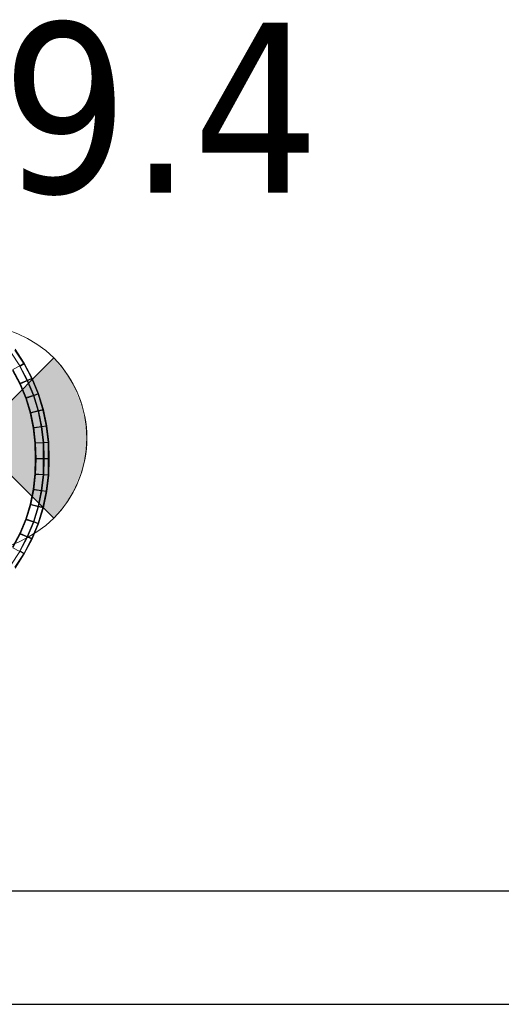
# Model space of a CAD drawing. Header units: metres. Extents: x 397.7 to 427.5, y 12.7 to 28.4.
# Tile 64 of 133: x 408.254 to 408.68, y 25.829 to 26.699. Entities that reach past the tile are written whole.
import ezdxf

# ---------------------------------------------------------------- set-up
doc = ezdxf.new("R2010")
doc.units = ezdxf.units.M
for name, color, linetype, lineweight in [('A-DETL-____-MBND', 7, 'Continuous', 18), ('A-DETL-GENF-OTLN', 7, 'Continuous', 18), ('A-WALL-____-MCUT', 7, 'Continuous', 25), ('A-WALL-____-OTLN', 7, 'Continuous', 25), ('E-LITE-EQPM-IDEN', 7, 'Continuous', 30)]:
    doc.layers.add(name, color=color, linetype=linetype, lineweight=lineweight)
doc.styles.add('Tahoma_4', font='tahoma.ttf', dxfattribs={"height": 0.15})

# ---------------------------------------------------------------- blocks, each defined once
blk = doc.blocks.new('Family - Evans P4-153798-07_ENLLUMENAT_P4')
at = {"layer": 'A-WALL-____-MCUT', "color": 253, "true_color": 0xaaaaaa}
for p, q in [((2.64179, 0.1), (0, 0.1)), ((0, 0), (2.64179, 0))]:
    blk.add_line(p, q, dxfattribs=at)
at = {"layer": 'A-WALL-____-OTLN', "color": 253, "true_color": 0xaaaaaa}
for p, q in [((2.64179, 0.1), (0, 0.1)), ((0, 0), (2.64179, 0))]:
    blk.add_line(p, q, dxfattribs=at)
at = {"layer": 'A-WALL-____-OTLN', "color": 253, "lineweight": 18, "true_color": 0xaaaaaa}
blk.add_line((0, 0), (2.64179, 0), dxfattribs=at)
blk = doc.blocks.new('Family - Inodor P4-153813-07_ENLLUMENAT_P4')
at = {"layer": 'A-DETL-____-MBND', "color": 253, "true_color": 0xaaaaaa}
for p, q in [((0.69713, 0.29566), (0.70519, 0.28332)), ((0.69713, 0.29566), (0.70519, 0.28332)), ((0.70537, 0.28418), (0.69719, 0.29658)), ((0.70537, 0.28418), (0.69719, 0.29658)), ((0.7015, 0.28209), (0.69353, 0.29417)), ((0.7015, 0.28209), (0.69353, 0.29417)), ((0.69523, 0.27872), (0.7015, 0.28209)), ((0.7015, 0.28209), (0.69523, 0.27872)), ((0.70172, 0.26656), (0.69523, 0.27872)), ((0.70172, 0.26656), (0.69523, 0.27872)), ((0.70131, 0.28125), (0.70519, 0.28332)), ((0.70519, 0.28332), (0.70131, 0.28125)), ((0.70131, 0.28125), (0.70799, 0.26861)), ((0.70131, 0.28125), (0.70799, 0.26861)), ((0.7015, 0.28209), (0.70537, 0.28418)), ((0.70537, 0.28418), (0.7015, 0.28209)), ((0.70828, 0.26938), (0.7015, 0.28209)), ((0.70828, 0.26938), (0.7015, 0.28209)), ((0.70519, 0.28332), (0.71205, 0.27034)), ((0.70519, 0.28332), (0.71205, 0.27034)), ((0.71234, 0.27111), (0.70537, 0.28418)), ((0.71234, 0.27111), (0.70537, 0.28418)), ((0.70141, 0.26582), (0.69502, 0.27791)), ((0.70141, 0.26582), (0.69502, 0.27791)), ((0.70141, 0.26582), (0.69502, 0.27791)), ((0.69502, 0.27791), (0.70141, 0.26582)), ((0.70799, 0.26861), (0.71205, 0.27034)), ((0.71205, 0.27034), (0.70799, 0.26861)), ((0.70828, 0.26938), (0.71234, 0.27111)), ((0.71234, 0.27111), (0.70828, 0.26938)), ((0.71205, 0.27034), (0.71764, 0.25682)), ((0.71205, 0.27034), (0.71764, 0.25682)), ((0.71803, 0.2575), (0.71234, 0.27111)), ((0.71803, 0.2575), (0.71234, 0.27111)), ((0.70141, 0.26582), (0.70799, 0.26861)), ((0.70799, 0.26861), (0.70141, 0.26582)), ((0.70661, 0.25324), (0.70141, 0.26582)), ((0.70661, 0.25324), (0.70141, 0.26582)), ((0.70661, 0.25324), (0.70141, 0.26582)), ((0.70141, 0.26582), (0.70661, 0.25324)), ((0.70172, 0.26656), (0.70828, 0.26938)), ((0.70828, 0.26938), (0.70172, 0.26656)), ((0.70701, 0.25389), (0.70172, 0.26656)), ((0.70701, 0.25389), (0.70172, 0.26656)), ((0.70799, 0.26861), (0.71343, 0.25545)), ((0.70799, 0.26861), (0.71343, 0.25545)), ((0.71382, 0.25612), (0.70828, 0.26938)), ((0.71382, 0.25612), (0.70828, 0.26938)), ((0.70661, 0.25324), (0.71343, 0.25545)), ((0.71343, 0.25545), (0.70661, 0.25324)), ((0.7106, 0.24026), (0.70661, 0.25324)), ((0.7106, 0.24026), (0.70661, 0.25324)), ((0.7106, 0.24026), (0.70661, 0.25324)), ((0.70661, 0.25324), (0.7106, 0.24026)), ((0.70701, 0.25389), (0.71382, 0.25612)), ((0.71382, 0.25612), (0.70701, 0.25389)), ((0.71107, 0.24081), (0.70701, 0.25389)), ((0.71107, 0.24081), (0.70701, 0.25389)), ((0.71343, 0.25545), (0.71764, 0.25682)), ((0.71764, 0.25682), (0.71343, 0.25545)), ((0.71343, 0.25545), (0.7176, 0.24187)), ((0.71343, 0.25545), (0.7176, 0.24187)), ((0.71382, 0.25612), (0.71803, 0.2575)), ((0.71803, 0.2575), (0.71382, 0.25612)), ((0.71807, 0.24244), (0.71382, 0.25612)), ((0.71807, 0.24244), (0.71382, 0.25612)), ((0.71764, 0.25682), (0.72192, 0.24287)), ((0.71764, 0.25682), (0.72192, 0.24287)), ((0.72239, 0.24346), (0.71803, 0.2575)), ((0.72239, 0.24346), (0.71803, 0.2575)), ((0.71807, 0.24244), (0.72239, 0.24346)), ((0.72239, 0.24346), (0.71807, 0.24244)), ((0.72538, 0.22909), (0.72239, 0.24346)), ((0.72538, 0.22909), (0.72239, 0.24346)), ((0.7106, 0.24026), (0.7176, 0.24187)), ((0.7176, 0.24187), (0.7106, 0.24026)), ((0.71333, 0.22699), (0.7106, 0.24026)), ((0.71333, 0.22699), (0.7106, 0.24026)), ((0.71333, 0.22699), (0.7106, 0.24026)), ((0.7106, 0.24026), (0.71333, 0.22699)), ((0.71107, 0.24081), (0.71807, 0.24244)), ((0.71807, 0.24244), (0.71107, 0.24081)), ((0.71386, 0.22743), (0.71107, 0.24081)), ((0.71386, 0.22743), (0.71107, 0.24081)), ((0.7176, 0.24187), (0.72192, 0.24287)), ((0.72192, 0.24287), (0.7176, 0.24187)), ((0.7176, 0.24187), (0.72045, 0.22799)), ((0.7176, 0.24187), (0.72045, 0.22799)), ((0.72098, 0.22846), (0.71807, 0.24244)), ((0.72098, 0.22846), (0.71807, 0.24244)), ((0.72192, 0.24287), (0.72485, 0.22862)), ((0.72192, 0.24287), (0.72485, 0.22862)), ((0.71333, 0.22699), (0.72045, 0.22799)), ((0.72045, 0.22799), (0.71333, 0.22699)), ((0.71478, 0.21354), (0.71333, 0.22699)), ((0.71478, 0.21354), (0.71333, 0.22699)), ((0.71478, 0.21354), (0.71333, 0.22699)), ((0.71333, 0.22699), (0.71478, 0.21354)), ((0.71386, 0.22743), (0.72098, 0.22846)), ((0.72098, 0.22846), (0.71386, 0.22743)), ((0.71536, 0.21387), (0.71386, 0.22743)), ((0.71536, 0.21387), (0.71386, 0.22743)), ((0.72045, 0.22799), (0.72485, 0.22862)), ((0.72485, 0.22862), (0.72045, 0.22799)), ((0.72045, 0.22799), (0.72197, 0.21393)), ((0.72045, 0.22799), (0.72197, 0.21393)), ((0.72098, 0.22846), (0.72538, 0.22909)), ((0.72538, 0.22909), (0.72098, 0.22846)), ((0.72254, 0.21434), (0.72098, 0.22846)), ((0.72254, 0.21434), (0.72098, 0.22846)), ((0.72485, 0.22862), (0.72642, 0.21417)), ((0.72485, 0.22862), (0.72642, 0.21417)), ((0.72698, 0.21462), (0.72538, 0.22909)), ((0.72698, 0.21462), (0.72538, 0.22909)), ((0.71478, 0.21354), (0.72197, 0.21393)), ((0.72197, 0.21393), (0.71478, 0.21354)), ((0.71494, 0.19999), (0.71478, 0.21354)), ((0.71494, 0.19999), (0.71478, 0.21354)), ((0.71494, 0.19999), (0.71478, 0.21354)), ((0.71478, 0.21354), (0.71494, 0.19999)), ((0.71536, 0.21387), (0.72254, 0.21434)), ((0.72254, 0.21434), (0.71536, 0.21387)), ((0.71582, 0.19976), (0.71536, 0.21387)), ((0.71582, 0.19976), (0.71536, 0.21387)), ((0.72197, 0.21393), (0.72642, 0.21417)), ((0.72642, 0.21417), (0.72197, 0.21393)), ((0.72197, 0.21393), (0.72214, 0.19999)), ((0.72197, 0.21393), (0.72214, 0.19999)), ((0.72254, 0.21434), (0.72698, 0.21462)), ((0.72698, 0.21462), (0.72254, 0.21434)), ((0.72302, 0.19976), (0.72254, 0.21434)), ((0.72302, 0.19976), (0.72254, 0.21434)), ((0.72642, 0.21417), (0.72659, 0.19999)), ((0.72642, 0.21417), (0.72659, 0.19999)), ((0.72747, 0.19975), (0.72698, 0.21462)), ((0.72747, 0.19975), (0.72698, 0.21462)), ((0.71478, 0.18645), (0.71494, 0.19999)), ((0.71478, 0.18645), (0.71494, 0.19999)), ((0.71478, 0.18645), (0.71494, 0.19999)), ((0.71494, 0.19999), (0.71478, 0.18645)), ((0.71494, 0.19999), (0.72214, 0.19999)), ((0.72214, 0.19999), (0.71494, 0.19999)), ((0.72214, 0.19999), (0.72197, 0.18606)), ((0.72214, 0.19999), (0.72197, 0.18606)), ((0.72214, 0.19999), (0.72659, 0.19999)), ((0.72659, 0.19999), (0.72214, 0.19999)), ((0.72659, 0.19999), (0.72642, 0.18582)), ((0.72659, 0.19999), (0.72642, 0.18582)), ((0.71536, 0.18611), (0.71582, 0.19976)), ((0.71536, 0.18611), (0.71582, 0.19976)), ((0.71582, 0.19976), (0.72302, 0.19976)), ((0.72302, 0.19976), (0.71582, 0.19976)), ((0.72254, 0.18565), (0.72302, 0.19976)), ((0.72254, 0.18565), (0.72302, 0.19976)), ((0.72302, 0.19976), (0.72747, 0.19975)), ((0.72747, 0.19975), (0.72302, 0.19976)), ((0.72698, 0.18536), (0.72747, 0.19975)), ((0.72698, 0.18536), (0.72747, 0.19975)), ((0.71333, 0.173), (0.71478, 0.18645)), ((0.71333, 0.173), (0.71478, 0.18645)), ((0.71333, 0.173), (0.71478, 0.18645)), ((0.71478, 0.18645), (0.71333, 0.173)), ((0.71386, 0.17255), (0.71536, 0.18611)), ((0.71386, 0.17255), (0.71536, 0.18611)), ((0.71478, 0.18645), (0.72197, 0.18606)), ((0.72197, 0.18606), (0.71478, 0.18645)), ((0.71536, 0.18611), (0.72254, 0.18565)), ((0.72254, 0.18565), (0.71536, 0.18611)), ((0.72197, 0.18606), (0.72045, 0.17199)), ((0.72197, 0.18606), (0.72045, 0.17199)), ((0.72098, 0.17153), (0.72254, 0.18565)), ((0.72098, 0.17153), (0.72254, 0.18565)), ((0.72197, 0.18606), (0.72642, 0.18582)), ((0.72642, 0.18582), (0.72197, 0.18606)), ((0.72254, 0.18565), (0.72698, 0.18536)), ((0.72698, 0.18536), (0.72254, 0.18565)), ((0.72642, 0.18582), (0.72485, 0.17137)), ((0.72642, 0.18582), (0.72485, 0.17137)), ((0.72538, 0.1709), (0.72698, 0.18536)), ((0.72538, 0.1709), (0.72698, 0.18536)), ((0.7106, 0.15973), (0.71333, 0.173)), ((0.7106, 0.15973), (0.71333, 0.173)), ((0.7106, 0.15973), (0.71333, 0.173)), ((0.71333, 0.173), (0.7106, 0.15973)), ((0.71107, 0.15918), (0.71386, 0.17255)), ((0.71107, 0.15918), (0.71386, 0.17255)), ((0.71333, 0.173), (0.72045, 0.17199)), ((0.72045, 0.17199), (0.71333, 0.173)), ((0.71386, 0.17255), (0.72098, 0.17153)), ((0.72098, 0.17153), (0.71386, 0.17255)), ((0.72045, 0.17199), (0.7176, 0.15811)), ((0.72045, 0.17199), (0.7176, 0.15811)), ((0.71807, 0.15754), (0.72098, 0.17153)), ((0.71807, 0.15754), (0.72098, 0.17153)), ((0.72045, 0.17199), (0.72485, 0.17137)), ((0.72485, 0.17137), (0.72045, 0.17199)), ((0.72098, 0.17153), (0.72538, 0.1709)), ((0.72538, 0.1709), (0.72098, 0.17153)), ((0.72485, 0.17137), (0.72192, 0.15711)), ((0.72485, 0.17137), (0.72192, 0.15711)), ((0.72239, 0.15653), (0.72538, 0.1709)), ((0.72239, 0.15653), (0.72538, 0.1709)), ((0.70661, 0.14675), (0.7106, 0.15973)), ((0.70661, 0.14675), (0.7106, 0.15973)), ((0.70661, 0.14675), (0.7106, 0.15973)), ((0.7106, 0.15973), (0.70661, 0.14675)), ((0.70701, 0.1461), (0.71107, 0.15918)), ((0.70701, 0.1461), (0.71107, 0.15918)), ((0.7106, 0.15973), (0.7176, 0.15811)), ((0.7176, 0.15811), (0.7106, 0.15973)), ((0.71107, 0.15918), (0.71807, 0.15754)), ((0.71807, 0.15754), (0.71107, 0.15918)), ((0.7176, 0.15811), (0.71343, 0.14454)), ((0.7176, 0.15811), (0.71343, 0.14454)), ((0.71382, 0.14386), (0.71807, 0.15754)), ((0.71382, 0.14386), (0.71807, 0.15754)), ((0.7176, 0.15811), (0.72192, 0.15711)), ((0.72192, 0.15711), (0.7176, 0.15811)), ((0.72192, 0.15711), (0.71764, 0.14317)), ((0.72192, 0.15711), (0.71764, 0.14317)), ((0.71803, 0.14248), (0.72239, 0.15653)), ((0.71803, 0.14248), (0.72239, 0.15653)), ((0.71807, 0.15754), (0.72239, 0.15653)), ((0.72239, 0.15653), (0.71807, 0.15754)), ((0.70141, 0.13416), (0.70661, 0.14675)), ((0.70141, 0.13416), (0.70661, 0.14675)), ((0.70141, 0.13416), (0.70661, 0.14675)), ((0.70661, 0.14675), (0.70141, 0.13416)), ((0.70172, 0.13342), (0.70701, 0.1461)), ((0.70172, 0.13342), (0.70701, 0.1461)), ((0.70661, 0.14675), (0.71343, 0.14454)), ((0.71343, 0.14454), (0.70661, 0.14675)), ((0.70701, 0.1461), (0.71382, 0.14386)), ((0.71382, 0.14386), (0.70701, 0.1461)), ((0.71343, 0.14454), (0.70799, 0.13137)), ((0.71343, 0.14454), (0.70799, 0.13137)), ((0.70828, 0.13061), (0.71382, 0.14386)), ((0.70828, 0.13061), (0.71382, 0.14386)), ((0.71764, 0.14317), (0.71205, 0.12965)), ((0.71764, 0.14317), (0.71205, 0.12965)), ((0.71234, 0.12887), (0.71803, 0.14248)), ((0.71234, 0.12887), (0.71803, 0.14248)), ((0.71343, 0.14454), (0.71764, 0.14317)), ((0.71764, 0.14317), (0.71343, 0.14454)), ((0.71382, 0.14386), (0.71803, 0.14248)), ((0.71803, 0.14248), (0.71382, 0.14386)), ((0.69502, 0.12208), (0.70141, 0.13416)), ((0.69502, 0.12208), (0.70141, 0.13416)), ((0.69502, 0.12208), (0.70141, 0.13416)), ((0.70141, 0.13416), (0.69502, 0.12208)), ((0.69523, 0.12126), (0.70172, 0.13342)), ((0.69523, 0.12126), (0.70172, 0.13342)), ((0.70799, 0.13137), (0.70131, 0.11873)), ((0.70799, 0.13137), (0.70131, 0.11873)), ((0.70141, 0.13416), (0.70799, 0.13137)), ((0.70799, 0.13137), (0.70141, 0.13416)), ((0.7015, 0.11789), (0.70828, 0.13061)), ((0.7015, 0.11789), (0.70828, 0.13061)), ((0.70172, 0.13342), (0.70828, 0.13061)), ((0.70828, 0.13061), (0.70172, 0.13342)), ((0.70799, 0.13137), (0.71205, 0.12965)), ((0.71205, 0.12965), (0.70799, 0.13137)), ((0.70828, 0.13061), (0.71234, 0.12887)), ((0.71234, 0.12887), (0.70828, 0.13061)), ((0.71205, 0.12965), (0.70519, 0.11667)), ((0.71205, 0.12965), (0.70519, 0.11667)), ((0.70537, 0.11581), (0.71234, 0.12887)), ((0.70537, 0.11581), (0.71234, 0.12887)), ((0.69353, 0.10581), (0.7015, 0.11789)), ((0.69353, 0.10581), (0.7015, 0.11789)), ((0.69523, 0.12126), (0.7015, 0.11789)), ((0.7015, 0.11789), (0.69523, 0.12126)), ((0.70519, 0.11667), (0.69713, 0.10433)), ((0.70519, 0.11667), (0.69713, 0.10433)), ((0.69719, 0.1034), (0.70537, 0.11581)), ((0.69719, 0.1034), (0.70537, 0.11581)), ((0.70131, 0.11873), (0.70519, 0.11667)), ((0.70519, 0.11667), (0.70131, 0.11873)), ((0.7015, 0.11789), (0.70537, 0.11581)), ((0.70537, 0.11581), (0.7015, 0.11789))]:
    blk.add_line(p, q, dxfattribs=at)
blk = doc.blocks.new('LONDR55-XX_ZZ-ARQ-CAA-M3D-Londres55_ifc-1-07_ENLLUMENAT_P4')
at = {"layer": 'A-DETL-____-MBND', "color": 253, "lineweight": 18, "true_color": 0xaaaaaa}
blk.add_blockref('Family - Inodor P4-153813-07_ENLLUMENAT_P4', (407.55268, 26.11126), dxfattribs=at)
at = {"layer": 'A-WALL-____-OTLN', "color": 253, "lineweight": 18, "true_color": 0xaaaaaa}
blk.add_blockref('Family - Evans P4-153798-07_ENLLUMENAT_P4', (406.4152, 25.82946), dxfattribs=at)
blk = doc.blocks.new('ZYR_06_02_02 Down Superficie - L 01-834878-07_ENLLUMENAT_P4')
at = {"layer": 'A-DETL-GENF-OTLN', "true_color": 0x00c400}
for points in [[(-0.07071, -0.07071), (0, 0), (-0.07071, 0.07071), (-0.0866, 0.05), (-0.09659, 0.02588), (-0.1, 0), (-0.09659, -0.02588), (-0.0866, -0.05)], [(0.07071, -0.07071), (0.0866, -0.05), (0.09659, -0.02588), (0.1, 0), (0.09659, 0.02588), (0.0866, 0.05), (0.07071, 0.07071), (0, 0)]]:
    blk.add_hatch(color=92, dxfattribs=at).paths.add_polyline_path(points)
at = {"layer": 'A-DETL-GENF-OTLN', "color": 92, "true_color": 0x00c400}
for p, q in [((0, 0), (-0.07071, 0.07071)), ((-0.07071, 0.07071), (0.07071, -0.07071)), ((-0.07071, -0.07071), (0.07071, 0.07071)), ((0.07071, 0.07071), (0, 0)), ((-0.07071, -0.07071), (0, 0)), ((0, 0), (0.07071, -0.07071))]:
    blk.add_line(p, q, dxfattribs=at)
blk.add_circle((0, 0), 0.1, dxfattribs=at)
for start, end in [(135, 225), (315, 45)]:
    blk.add_arc((0, 0), 0.1, start, end, dxfattribs=at)

msp = doc.modelspace()

# ---------------------------------------------------------------- block references
at = {"lineweight": 5}
msp.add_blockref('LONDR55-XX_ZZ-ARQ-CAA-M3D-Londres55_ifc-1-07_ENLLUMENAT_P4', (0, 0), dxfattribs=at)
at = {"layer": 'A-DETL-GENF-OTLN', "color": 92, "true_color": 0x00c400}
msp.add_blockref('ZYR_06_02_02 Down Superficie - L 01-834878-07_ENLLUMENAT_P4', (408.21336, 26.32946), dxfattribs=at)

# ---------------------------------------------------------------- texts
at = {"layer": 'E-LITE-EQPM-IDEN', "insert": (407.91411, 26.69619), "char_height": 0.15, "width": 0.7215187, "attachment_point": 1, "style": 'Tahoma_4'}
msp.add_mtext('L459.4', dxfattribs=at)

doc.saveas('drawing.dxf')
